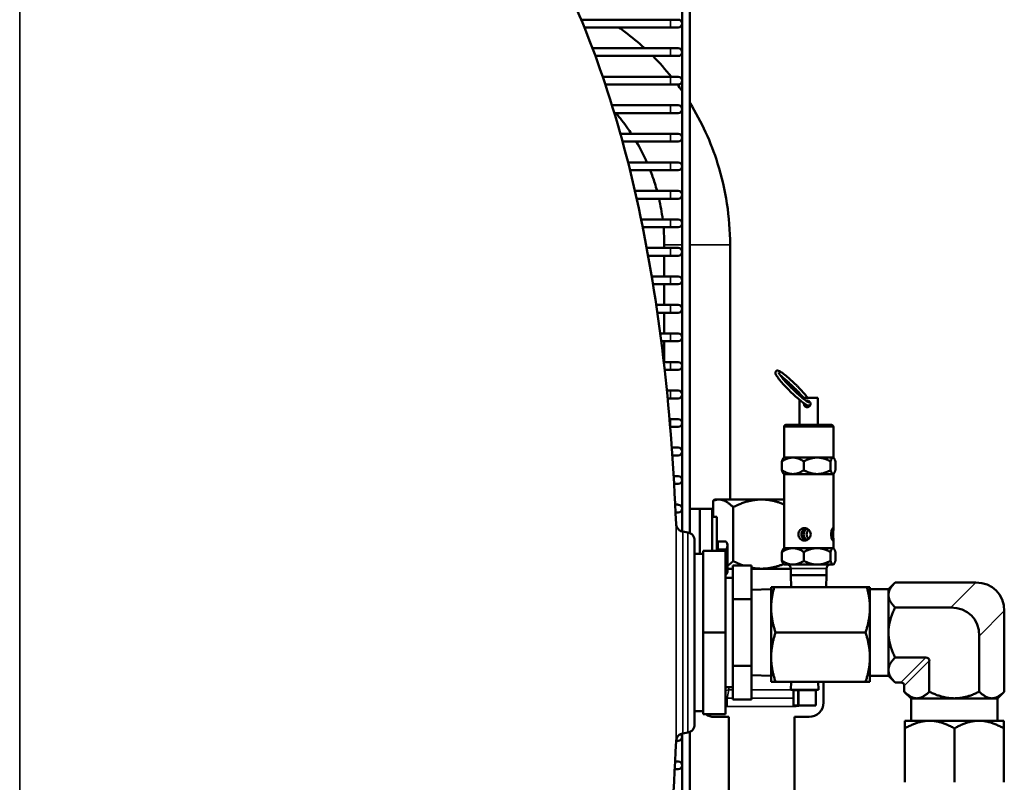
# Model space of a CAD drawing. Header units: inches. Extents: x 1 to 271, y 5 to 171.
# Tile 32 of 256: x 95 to 110, y 39 to 51. Entities that reach past the tile are written whole.
import ezdxf

# ---------------------------------------------------------------- set-up
doc = ezdxf.new("R2010")
doc.units = ezdxf.units.IN
doc.header["$LTSCALE"] = 8
doc.header["$MEASUREMENT"] = 0
doc.layers.add('Visible (ANSI)', color=7, linetype='Continuous', lineweight=50)
doc.layers.add('Visible Narrow (ANSI)', color=7, linetype='Continuous', lineweight=35)

msp = doc.modelspace()

# ---------------------------------------------------------------- linework, layer by layer
at = {"layer": 'Visible (ANSI)'}
for p, q in [((105.392, 42.786), (105.392, 61.814)), ((105.51, 42.76), (105.51, 61.814)), ((105.215, 50.554), (103.86, 50.554)), ((105.333, 50.554), (105.215, 50.554)), ((105.215, 50.436), (103.909, 50.436)), ((105.215, 50.436), (105.333, 50.436)), ((105.215, 50.121), (104.032, 50.121)), ((105.333, 50.121), (105.215, 50.121)), ((105.215, 50.003), (104.075, 50.003)), ((105.215, 50.003), (105.333, 50.003)), ((105.215, 49.688), (104.187, 49.688)), ((105.333, 49.688), (105.215, 49.688)), ((105.215, 49.569), (104.227, 49.569)), ((105.215, 49.569), (105.333, 49.569)), ((105.215, 49.255), (104.328, 49.255)), ((105.333, 49.255), (105.215, 49.255)), ((105.215, 49.136), (104.364, 49.136)), ((105.215, 49.136), (105.333, 49.136)), ((105.215, 48.821), (104.455, 48.821)), ((105.333, 48.821), (105.215, 48.821)), ((105.215, 48.703), (104.488, 48.703)), ((105.215, 48.703), (105.333, 48.703)), ((105.215, 48.388), (104.571, 48.388)), ((105.333, 48.388), (105.215, 48.388)), ((105.215, 48.27), (104.601, 48.27)), ((105.215, 48.27), (105.333, 48.27)), ((105.215, 47.955), (104.676, 47.955)), ((105.333, 47.955), (105.215, 47.955)), ((105.215, 47.837), (104.702, 47.837)), ((105.215, 47.837), (105.333, 47.837)), ((105.215, 47.522), (104.77, 47.522)), ((105.215, 47.404), (104.794, 47.404)), ((105.333, 47.522), (105.215, 47.522)), ((105.215, 47.404), (105.333, 47.404)), ((105.121, 47.138), (105.121, 47.089)), ((106.121, 47.138), (106.121, 43.27)), ((105.215, 47.089), (104.855, 47.089)), ((105.215, 46.971), (104.877, 46.971)), ((105.121, 46.971), (105.121, 46.656)), ((105.333, 47.089), (105.215, 47.089)), ((105.215, 46.971), (105.333, 46.971)), ((105.215, 46.656), (104.932, 46.656)), ((105.333, 46.656), (105.215, 46.656)), ((105.215, 46.538), (104.951, 46.538)), ((105.121, 46.538), (105.121, 46.223)), ((105.215, 46.538), (105.333, 46.538)), ((105.215, 46.223), (105, 46.223)), ((105.333, 46.223), (105.215, 46.223)), ((105.215, 46.105), (105.017, 46.105)), ((105.121, 46.105), (105.121, 45.79)), ((105.215, 46.105), (105.333, 46.105)), ((105.215, 45.79), (105.061, 45.79)), ((105.333, 45.79), (105.215, 45.79)), ((105.215, 45.672), (105.076, 45.672)), ((105.121, 45.672), (105.121, 45.357)), ((105.215, 45.672), (105.333, 45.672)), ((105.215, 45.357), (105.114, 45.357)), ((105.333, 45.357), (105.215, 45.357)), ((105.215, 45.239), (105.128, 45.239)), ((105.215, 45.239), (105.333, 45.239)), ((105.215, 44.924), (105.161, 44.924)), ((105.333, 44.924), (105.215, 44.924)), ((105.215, 44.806), (105.173, 44.806)), ((105.215, 44.806), (105.333, 44.806)), ((107.175, 44.402), (107.175, 44.784)), ((107.455, 44.812), (107.22, 44.812)), ((107.455, 44.402), (107.455, 44.812)), ((105.215, 44.491), (105.201, 44.491)), ((105.333, 44.491), (105.215, 44.491)), ((105.215, 44.373), (105.211, 44.373)), ((105.215, 44.373), (105.333, 44.373)), ((106.94, 43.907), (106.94, 44.372)), ((107.66, 44.402), (106.97, 44.402)), ((107.69, 43.907), (107.69, 44.372)), ((105.333, 44.058), (105.236, 44.058)), ((105.244, 43.94), (105.333, 43.94)), ((106.908, 43.715), (106.908, 43.849)), ((106.94, 43.907), (106.934, 43.901)), ((107.075, 43.907), (106.94, 43.907)), ((107.444, 43.907), (107.075, 43.907)), ((107.241, 43.715), (107.241, 43.849)), ((107.684, 43.907), (107.444, 43.907)), ((107.647, 43.715), (107.647, 43.849)), ((107.69, 43.907), (107.684, 43.907)), ((107.69, 43.907), (107.695, 43.901)), ((107.721, 43.715), (107.721, 43.849)), ((105.333, 43.625), (105.264, 43.625)), ((106.94, 43.657), (106.934, 43.662)), ((107.075, 43.657), (106.94, 43.657)), ((106.94, 42.811), (106.94, 43.657)), ((107.444, 43.657), (107.075, 43.657)), ((107.684, 43.657), (107.444, 43.657)), ((107.69, 43.657), (107.684, 43.657)), ((107.69, 43.657), (107.695, 43.662)), ((107.69, 42.811), (107.69, 43.657)), ((105.271, 43.506), (105.333, 43.506)), ((105.866, 43.251), (105.866, 43.007)), ((105.95, 43.27), (105.883, 43.27)), ((105.95, 43.27), (106.6, 43.27)), ((106.6, 43.27), (106.94, 43.27)), ((105.333, 43.192), (105.288, 43.192)), ((105.293, 43.073), (105.333, 43.073)), ((105.66, 43.13), (105.51, 43.13)), ((105.85, 43.13), (105.66, 43.13)), ((105.66, 42.794), (105.66, 43.13)), ((105.85, 42.492), (105.85, 43.13)), ((106.167, 43.154), (106.167, 42.336)), ((105.918, 43.007), (105.85, 43.007)), ((105.918, 42.492), (105.918, 43.007)), ((105.479, 42.77), (105.404, 42.783)), ((105.66, 42.447), (105.66, 42.794)), ((105.583, 42.647), (105.583, 39.856)), ((105.934, 42.632), (106.061, 42.632)), ((105.934, 42.572), (105.934, 42.632)), ((106.081, 42.599), (106.064, 42.629)), ((106.94, 42.532), (106.94, 42.672)), ((107.69, 42.532), (107.69, 42.672)), ((105.301, 42.505), (105.301, 42.505)), ((105.713, 42.492), (105.713, 41.252)), ((106.053, 42.492), (105.713, 42.492)), ((105.934, 42.599), (105.918, 42.599)), ((105.934, 42.512), (105.934, 42.572)), ((105.934, 42.512), (106.061, 42.512)), ((105.934, 42.492), (105.934, 42.512)), ((106.053, 41.252), (106.053, 42.492)), ((106.081, 42.572), (106.081, 42.599)), ((106.081, 42.386), (106.081, 42.572)), ((106.908, 42.34), (106.908, 42.474)), ((106.94, 42.532), (106.934, 42.526)), ((107.075, 42.532), (106.94, 42.532)), ((107.444, 42.532), (107.075, 42.532)), ((107.241, 42.34), (107.241, 42.474)), ((107.684, 42.532), (107.444, 42.532)), ((107.647, 42.34), (107.647, 42.474)), ((107.69, 42.532), (107.684, 42.532)), ((107.69, 42.532), (107.695, 42.526)), ((107.721, 42.34), (107.721, 42.474)), ((105.301, 42.325), (105.301, 42.325)), ((105.583, 42.444), (105.713, 42.448)), ((106.081, 42.193), (106.081, 42.386)), ((105.301, 42.207), (105.301, 42.207)), ((105.301, 42.188), (105.301, 42.188)), ((106.053, 42.26), (106.061, 42.26)), ((106.081, 42.22), (106.165, 42.22)), ((106.081, 42.161), (106.081, 42.193)), ((106.165, 42.268), (106.165, 41.76)), ((106.165, 42.268), (106.445, 42.268)), ((106.445, 42.268), (106.445, 41.76)), ((106.445, 42.22), (106.6, 42.22)), ((106.6, 42.22), (107.045, 42.22)), ((106.94, 42.282), (106.934, 42.287)), ((106.94, 42.282), (107.075, 42.282)), ((107.045, 42.222), (107.045, 42.122)), ((107.075, 42.282), (107.444, 42.282)), ((107.444, 42.282), (107.684, 42.282)), ((107.585, 42.222), (107.585, 42.122)), ((107.684, 42.282), (107.69, 42.282)), ((107.69, 42.282), (107.695, 42.287)), ((106.053, 42.127), (106.061, 42.127)), ((106.165, 42.082), (106.053, 42.082)), ((106.081, 42.161), (106.064, 42.131)), ((107.045, 42.122), (107.585, 42.122)), ((107.051, 41.942), (107.045, 42.122)), ((107.578, 41.942), (107.585, 42.122)), ((105.301, 41.987), (105.301, 41.987)), ((106.445, 41.899), (106.745, 41.909)), ((106.745, 41.627), (106.745, 41.942)), ((106.745, 41.942), (106.793, 41.942)), ((108.196, 41.942), (106.793, 41.942)), ((108.245, 41.942), (108.196, 41.942)), ((108.245, 41.627), (108.245, 41.942)), ((108.245, 41.909), (108.527, 41.909)), ((108.527, 41.909), (108.628, 42.011)), ((108.527, 41.821), (108.527, 41.909)), ((109.853, 42.011), (108.628, 42.011)), ((106.165, 41.76), (106.165, 40.743)), ((106.165, 41.76), (106.445, 41.76)), ((106.445, 41.76), (106.445, 40.743)), ((108.527, 41.252), (108.527, 41.821)), ((106.745, 41.627), (106.745, 40.877)), ((108.245, 40.877), (108.245, 41.627)), ((109.473, 41.631), (108.628, 41.631)), ((110.286, 40.353), (110.286, 41.578)), ((105.713, 41.252), (105.713, 40.012)), ((106.053, 41.252), (105.713, 41.252)), ((106.053, 40.012), (106.053, 41.252)), ((108.178, 41.252), (106.812, 41.252)), ((108.527, 40.682), (108.527, 41.252)), ((109.906, 40.353), (109.906, 41.198)), ((106.745, 40.502), (106.745, 40.877)), ((108.245, 40.502), (108.245, 40.877)), ((109.095, 40.872), (108.628, 40.872)), ((106.165, 40.743), (106.165, 40.235)), ((106.165, 40.743), (106.445, 40.743)), ((106.445, 40.743), (106.445, 40.235)), ((108.527, 40.594), (108.527, 40.682)), ((109.147, 40.353), (109.147, 40.82)), ((105.404, 40.623), (105.404, 40.623)), ((106.445, 40.604), (106.745, 40.594)), ((108.245, 40.594), (108.527, 40.594)), ((108.527, 40.594), (108.628, 40.492)), ((106.165, 40.422), (106.053, 40.422)), ((106.812, 40.502), (106.745, 40.502)), ((108.178, 40.502), (106.812, 40.502)), ((107.05, 40.502), (107.046, 40.382)), ((107.463, 40.382), (107.046, 40.382)), ((107.459, 40.502), (107.463, 40.382)), ((107.54, 40.502), (107.54, 40.19)), ((108.178, 40.502), (108.245, 40.502)), ((108.715, 40.492), (108.628, 40.492)), ((108.767, 40.353), (108.767, 40.44)), ((106.165, 40.235), (106.445, 40.235)), ((107.086, 40.142), (107.086, 40.372)), ((107.424, 40.142), (107.424, 40.372)), ((108.869, 40.252), (108.767, 40.353)), ((108.869, 40.252), (108.957, 40.252)), ((108.871, 39.912), (108.871, 40.252)), ((109.527, 40.252), (108.957, 40.252)), ((110.096, 40.252), (109.527, 40.252)), ((110.096, 40.252), (110.184, 40.252)), ((110.183, 39.912), (110.183, 40.252)), ((110.184, 40.252), (110.286, 40.353)), ((107.086, 40.142), (107.086, 40.142)), ((107.151, 40.142), (107.086, 40.142)), ((107.163, 40.142), (107.151, 40.142)), ((107.416, 40.142), (107.163, 40.142)), ((107.424, 40.142), (107.416, 40.142)), ((105.583, 40.059), (105.713, 40.055)), ((106.053, 40.012), (105.713, 40.012)), ((106.1, 39.97), (105.88, 39.97)), ((106.1, 39.97), (106.1, 25.07)), ((107.32, 39.97), (107.1, 39.97)), ((107.1, 39.97), (107.1, 26.415)), ((109.152, 39.912), (108.777, 39.912)), ((108.777, 39.912), (108.777, 39.795)), ((108.777, 38.978), (108.777, 39.795)), ((109.902, 39.912), (109.152, 39.912)), ((109.527, 38.978), (109.527, 39.795)), ((110.277, 39.912), (109.902, 39.912)), ((110.277, 39.795), (110.277, 39.912)), ((110.277, 38.978), (110.277, 39.795)), ((105.301, 39.727), (105.301, 39.727)), ((105.392, 20.121), (105.392, 39.717)), ((105.479, 39.733), (105.404, 39.72)), ((105.51, 20.121), (105.51, 39.743)), ((105.301, 39.609), (105.333, 39.609)), ((105.301, 39.609), (105.301, 39.609)), ((105.333, 39.294), (105.287, 39.294)), ((105.281, 39.176), (105.333, 39.176))]:
    msp.add_line(p, q, dxfattribs=at)
for centre, radius, start, end in [((105.333, 50.495), 0.0591, 270, 90), ((105.333, 50.062), 0.0591, 270, 90), ((105.333, 49.629), 0.0591, 270, 90), ((105.333, 49.195), 0.0591, 270, 90), ((105.333, 48.762), 0.0591, 270, 90), ((105.333, 48.329), 0.0591, 270, 90), ((105.333, 47.896), 0.0591, 270, 90), ((105.333, 47.463), 0.0591, 270, 90), ((105.333, 47.03), 0.0591, 270, 90), ((105.333, 46.597), 0.0591, 270, 90), ((105.333, 46.164), 0.0591, 270, 90), ((105.333, 45.731), 0.0591, 270, 90), ((105.333, 45.298), 0.0591, 270, 90), ((105.333, 44.865), 0.0591, 270, 90), ((105.333, 44.432), 0.0591, 270, 90), ((106.97, 44.372), 0.03, 90, 180), ((107.66, 44.372), 0.03, 0, 90), ((105.333, 43.999), 0.0591, 270, 90), ((105.333, 43.566), 0.0591, 270, 90), ((105.333, 43.132), 0.0591, 270, 90), ((105.458, 42.647), 0.125, 0, 80), ((106.985, 42.222), 0.06, 0, 90), ((107.645, 42.222), 0.06, 90, 180), ((107.076, 40.372), 0.01, 0, 90), ((107.434, 40.372), 0.01, 90, 180), ((106.6, 40.88), 0.813, 229.8242, 229.8251), ((107.32, 40.19), 0.22, 270, 0), ((105.88, 40.19), 0.22, 217.782, 220.5199), ((105.88, 40.19), 0.22, 234.0947, 270), ((105.458, 39.856), 0.125, 280, 0), ((105.333, 39.668), 0.0591, 270, 46.39), ((105.333, 39.235), 0.0591, 270, 90)]:
    msp.add_arc(centre, radius, start, end, dxfattribs=at)
for centre, major_axis, ratio, start_param, end_param in [((105.505, 43.133), (-0.686, -0.667), 0.187554, 1.935287, 1.963111), ((107.315, 42.742), (0.109, 0), 0.8659, 2.794312, 3.488874), ((107.315, 42.742), (0, 0.094), 0.816259, 1.223515, 1.918077), ((109.708, 41.433), (0.456, 0.456), 0.774597, 5.624127, 6.942243), ((109.329, 41.054), (0.456, 0.456), 0.774597, 5.624127, 6.942243), ((109.078, 40.803), (0.0548, 0.0548), 0.774597, 5.624127, 6.942243), ((108.698, 40.423), (0.0548, 0.0548), 0.774597, 5.624127, 6.942243)]:
    msp.add_ellipse(centre, major_axis=major_axis, ratio=ratio, start_param=start_param, end_param=end_param, dxfattribs=at)
for points, knots in [([(95.333, 56.252), (96.59, 56.252), (97.73, 56.074), (99.602, 55.42), (100.371, 54.999), (101.706, 53.939), (102.281, 53.313), (103.361, 51.726), (103.841, 50.727), (104.642, 48.322), (104.942, 46.885), (105.209, 44.52), (105.267, 43.73), (105.301, 42.901)], [1, 1, 1, 1, 1.1886812, 1.1886812, 1.3461936, 1.3461936, 1.4949137, 1.4949137, 1.6669086, 1.6669086, 1.8555899, 1.8555899, 1.9434061, 1.9434061, 1.9434061, 1.9434061]), ([(104.434, 50.436), (104.464, 50.414), (104.494, 50.392), (104.628, 50.292), (104.728, 50.209), (104.824, 50.121)], [6.8831386, 6.8831386, 6.8831386, 6.8831386, 6.9115038, 6.9115038, 7.0106136, 7.0106136, 7.0106136, 7.0106136]), ([(105.321, 49.569), (105.342, 49.541), (105.363, 49.512), (105.386, 49.479), (105.389, 49.475), (105.392, 49.471)], [7.19881469, 7.19881469, 7.19881469, 7.19881469, 7.2256631, 7.2256631, 7.22958579, 7.22958579, 7.22958579, 7.22958579]), ([(105.51, 49.291), (105.688, 49.004), (105.831, 48.694), (106.057, 47.973), (106.121, 47.556), (106.121, 47.138)], [7.2838191, 7.2838191, 7.2838191, 7.2838191, 7.5398224, 7.5398224, 7.8539816, 7.8539816, 7.8539816, 7.8539816]), ([(104.387, 49.136), (104.45, 49.063), (104.509, 48.987), (104.585, 48.879), (104.605, 48.851), (104.624, 48.821)], [7.1278343, 7.1278343, 7.1278343, 7.1278343, 7.2256631, 7.2256631, 7.2608634, 7.2608634, 7.2608634, 7.2608634]), ([(104.908, 48.27), (104.934, 48.204), (104.957, 48.138), (104.99, 48.032), (105.002, 47.994), (105.012, 47.955)], [7.468975, 7.468975, 7.468975, 7.468975, 7.5398224, 7.5398224, 7.5795907, 7.5795907, 7.5795907, 7.5795907]), ([(107.124, 45.009), (107.097, 45.035), (107.071, 45.06), (107.019, 45.107), (106.994, 45.129), (106.947, 45.167), (106.926, 45.184), (106.888, 45.209), (106.873, 45.219), (106.853, 45.226), (106.848, 45.227), (106.838, 45.227), (106.833, 45.227), (106.823, 45.223), (106.818, 45.219), (106.811, 45.21), (106.81, 45.205), (106.808, 45.195), (106.809, 45.19), (106.813, 45.172), (106.82, 45.16), (106.841, 45.127), (106.858, 45.105), (106.896, 45.059), (106.918, 45.034), (106.965, 44.983), (106.99, 44.956), (107.042, 44.904), (107.069, 44.878), (107.121, 44.83), (107.147, 44.807), (107.195, 44.767), (107.217, 44.749), (107.257, 44.721), (107.273, 44.71), (107.297, 44.699), (107.306, 44.695), (107.326, 44.698), (107.334, 44.701), (107.339, 44.708), (107.34, 44.708), (107.34, 44.708)], [0, 0, 0, 0, 0.322776, 0.322776, 0.646338, 0.646338, 0.973614, 0.973614, 1.318594, 1.318594, 1.445168, 1.445168, 1.517749, 1.517749, 1.592625, 1.592625, 1.65872, 1.65872, 1.755942, 1.755942, 2.06144, 2.06144, 2.425652, 2.425652, 2.754657, 2.754657, 3.078618, 3.078618, 3.401421, 3.401421, 3.724687, 3.724687, 4.050796, 4.050796, 4.389385, 4.389385, 4.620559, 4.620559, 4.7214, 4.7214, 4.726099, 4.726099, 4.726099, 4.726099]), ([(106.859, 45.197), (106.859, 45.197), (106.859, 45.196), (106.86, 45.192), (106.863, 45.186), (106.873, 45.169), (106.883, 45.156), (106.908, 45.123), (106.924, 45.103), (106.963, 45.058), (106.985, 45.034), (107.033, 44.985), (107.058, 44.959), (107.109, 44.91), (107.135, 44.886), (107.184, 44.842), (107.207, 44.822), (107.249, 44.788), (107.267, 44.775), (107.296, 44.755), (107.307, 44.749), (107.315, 44.747), (107.316, 44.746), (107.316, 44.746)], [1.741065, 1.741065, 1.741065, 1.741065, 1.817276, 1.817276, 2.004049, 2.004049, 2.274906, 2.274906, 2.580185, 2.580185, 2.894466, 2.894466, 3.211252, 3.211252, 3.528442, 3.528442, 3.844494, 3.844494, 4.156051, 4.156051, 4.44895, 4.44895, 4.542121, 4.542121, 4.542121, 4.542121]), ([(107.089, 44.973), (107.063, 44.998), (107.037, 45.023), (106.987, 45.068), (106.963, 45.089), (106.922, 45.124), (106.903, 45.138), (106.888, 45.149)], [0, 0, 0, 0, 0.317223, 0.317223, 0.633697, 0.633697, 0.9187917, 0.9187917, 0.9187917, 0.9187917]), ([(107.239, 44.812), (107.233, 44.818), (107.227, 44.825), (107.202, 44.854), (107.181, 44.878), (107.136, 44.926), (107.112, 44.95), (107.089, 44.973)], [5.5684944, 5.5684944, 5.5684944, 5.5684944, 5.6723694, 5.6723694, 5.9858763, 5.9858763, 6.2831853, 6.2831853, 6.2831853, 6.2831853]), ([(107.302, 44.812), (107.298, 44.818), (107.293, 44.824), (107.27, 44.852), (107.25, 44.876), (107.204, 44.927), (107.179, 44.953), (107.144, 44.989), (107.134, 44.999), (107.124, 45.009)], [5.402918, 5.402918, 5.402918, 5.402918, 5.5055575, 5.5055575, 5.8366506, 5.8366506, 6.1610919, 6.1610919, 6.2831853, 6.2831853, 6.2831853, 6.2831853]), ([(107.276, 44.769), (107.281, 44.771), (107.286, 44.772), (107.297, 44.772), (107.304, 44.77), (107.316, 44.765), (107.322, 44.761), (107.331, 44.752), (107.335, 44.747), (107.34, 44.735), (107.342, 44.728), (107.342, 44.722), (107.342, 44.715), (107.34, 44.708), (107.335, 44.696), (107.331, 44.691), (107.322, 44.682), (107.316, 44.678), (107.304, 44.673), (107.297, 44.672), (107.285, 44.672), (107.278, 44.673), (107.266, 44.678), (107.261, 44.682), (107.253, 44.691), (107.249, 44.696), (107.244, 44.708), (107.243, 44.715), (107.243, 44.724), (107.243, 44.727), (107.244, 44.73)], [-0.2319912, -0.2319912, -0.2319912, -0.2319912, -0.1932179, -0.1932179, -0.1449284, -0.1449284, -0.096639, -0.096639, -0.0483195, -0.0483195, 0, 0, 0, 0.0483195, 0.0483195, 0.096639, 0.096639, 0.1449284, 0.1449284, 0.1932179, 0.1932179, 0.2415074, 0.2415074, 0.2897968, 0.2897968, 0.3381163, 0.3381163, 0.3864358, 0.3864358, 0.4083661, 0.4083661, 0.4083661, 0.4083661]), ([(107.298, 44.755), (107.299, 44.755), (107.3, 44.756), (107.302, 44.758), (107.304, 44.76), (107.308, 44.763), (107.31, 44.764), (107.313, 44.765), (107.313, 44.766), (107.314, 44.766)], [-0.26244867, -0.26244867, -0.26244867, -0.26244867, -0.25390808, -0.25390808, -0.23421925, -0.23421925, -0.2116648, -0.2116648, -0.20552503, -0.20552503, -0.20552503, -0.20552503]), ([(107.292, 44.702), (107.294, 44.696), (107.298, 44.69), (107.306, 44.683), (107.31, 44.68), (107.315, 44.677)], [-0.33730255, -0.33730255, -0.33730255, -0.33730255, -0.28979683, -0.28979683, -0.25355071, -0.25355071, -0.25355071, -0.25355071]), ([(105.301, 42.901), (105.301, 42.888), (105.304, 42.876), (105.313, 42.851), (105.319, 42.839), (105.336, 42.818), (105.346, 42.809), (105.368, 42.794), (105.38, 42.789), (105.397, 42.785), (105.4, 42.784), (105.404, 42.783)], [0, 0, 0, 0, 0.0978933, 0.0978933, 0.1982256, 0.1982256, 0.3017462, 0.3017462, 0.4008816, 0.4008816, 0.4287897, 0.4287897, 0.4287897, 0.4287897]), ([(106.94, 42.811), (106.94, 42.81), (106.94, 42.809), (106.94, 42.8), (106.94, 42.789), (106.941, 42.766), (106.941, 42.753), (106.941, 42.742)], [-0.1912009, -0.1912009, -0.1912009, -0.1912009, -0.1807213, -0.1807213, -0.0903607, -0.0903607, 0, 0, 0, 0]), ([(107.346, 42.742), (107.346, 42.73), (107.343, 42.717), (107.333, 42.694), (107.326, 42.683), (107.309, 42.667), (107.298, 42.66), (107.275, 42.65), (107.263, 42.648), (107.239, 42.648), (107.227, 42.65), (107.205, 42.66), (107.195, 42.667), (107.179, 42.683), (107.172, 42.694), (107.163, 42.717), (107.16, 42.73), (107.16, 42.753), (107.163, 42.766), (107.172, 42.789), (107.179, 42.8), (107.195, 42.816), (107.205, 42.824), (107.227, 42.833), (107.239, 42.836), (107.263, 42.836), (107.275, 42.833), (107.298, 42.824), (107.309, 42.816), (107.326, 42.8), (107.333, 42.789), (107.343, 42.766), (107.346, 42.753), (107.346, 42.742)], [-1.445668, -1.445668, -1.445668, -1.445668, -1.355308, -1.355308, -1.264947, -1.264947, -1.174599, -1.174599, -1.084251, -1.084251, -0.993903, -0.993903, -0.903555, -0.903555, -0.813195, -0.813195, -0.722834, -0.722834, -0.632473, -0.632473, -0.542113, -0.542113, -0.451765, -0.451765, -0.361417, -0.361417, -0.271069, -0.271069, -0.180721, -0.180721, -0.090361, -0.090361, 0, 0, 0, 0]), ([(107.272, 42.833), (107.267, 42.832), (107.263, 42.83), (107.247, 42.823), (107.238, 42.816), (107.224, 42.8), (107.218, 42.79), (107.213, 42.777), (107.213, 42.775), (107.212, 42.774)], [0.4353529, 0.4353529, 0.4353529, 0.4353529, 0.4751043, 0.4751043, 0.5693026, 0.5693026, 0.6655572, 0.6655572, 0.6786204, 0.6786204, 0.6786204, 0.6786204]), ([(107.242, 42.774), (107.242, 42.775), (107.241, 42.777), (107.236, 42.787), (107.231, 42.795), (107.226, 42.802)], [0.84500318, 0.84500318, 0.84500318, 0.84500318, 0.85806636, 0.85806636, 0.9312321, 0.9312321, 0.9312321, 0.9312321]), ([(107.293, 42.826), (107.283, 42.821), (107.274, 42.815), (107.258, 42.8), (107.25, 42.79), (107.244, 42.777), (107.243, 42.775), (107.242, 42.774)], [-1.0335785, -1.0335785, -1.0335785, -1.0335785, -0.9543209, -0.9543209, -0.8580664, -0.8580664, -0.8450032, -0.8450032, -0.8450032, -0.8450032]), ([(107.315, 42.811), (107.314, 42.81), (107.313, 42.809), (107.303, 42.8), (107.296, 42.789), (107.286, 42.766), (107.283, 42.753), (107.283, 42.742)], [0.5316333, 0.5316333, 0.5316333, 0.5316333, 0.5421128, 0.5421128, 0.6324735, 0.6324735, 0.7228341, 0.7228341, 0.7228341, 0.7228341]), ([(107.688, 42.742), (107.688, 42.73), (107.688, 42.717), (107.689, 42.694), (107.689, 42.683), (107.69, 42.667), (107.689, 42.66), (107.688, 42.65), (107.686, 42.648), (107.682, 42.648), (107.679, 42.65), (107.673, 42.66), (107.67, 42.667), (107.664, 42.683), (107.661, 42.694), (107.657, 42.717), (107.656, 42.73), (107.656, 42.742), (107.656, 42.753), (107.657, 42.766), (107.661, 42.789), (107.664, 42.8), (107.67, 42.816), (107.673, 42.824), (107.679, 42.833), (107.682, 42.836), (107.686, 42.836), (107.688, 42.833), (107.689, 42.824), (107.69, 42.816), (107.689, 42.8), (107.689, 42.789), (107.688, 42.766), (107.688, 42.753), (107.688, 42.742)], [-0.722834, -0.722834, -0.722834, -0.722834, -0.632473, -0.632473, -0.542113, -0.542113, -0.451765, -0.451765, -0.361417, -0.361417, -0.271069, -0.271069, -0.180721, -0.180721, -0.090361, -0.090361, 0, 0, 0, 0.090361, 0.090361, 0.180721, 0.180721, 0.271069, 0.271069, 0.361417, 0.361417, 0.451765, 0.451765, 0.542113, 0.542113, 0.632473, 0.632473, 0.722834, 0.722834, 0.722834, 0.722834]), ([(106.941, 42.742), (106.941, 42.73), (106.941, 42.717), (106.94, 42.694), (106.94, 42.683), (106.94, 42.674), (106.94, 42.673), (106.94, 42.672)], [-1.4456683, -1.4456683, -1.4456683, -1.4456683, -1.3553076, -1.3553076, -1.2649469, -1.2649469, -1.2544674, -1.2544674, -1.2544674, -1.2544674]), ([(107.212, 42.71), (107.213, 42.708), (107.213, 42.706), (107.218, 42.693), (107.224, 42.683), (107.238, 42.667), (107.247, 42.66), (107.263, 42.653), (107.267, 42.651), (107.272, 42.65)], [0.8450032, 0.8450032, 0.8450032, 0.8450032, 0.8580664, 0.8580664, 0.9543209, 0.9543209, 1.0485193, 1.0485193, 1.0882706, 1.0882706, 1.0882706, 1.0882706]), ([(107.226, 42.681), (107.231, 42.688), (107.236, 42.696), (107.241, 42.706), (107.242, 42.708), (107.242, 42.71)], [0.59239146, 0.59239146, 0.59239146, 0.59239146, 0.66555721, 0.66555721, 0.67862038, 0.67862038, 0.67862038, 0.67862038]), ([(107.242, 42.71), (107.243, 42.708), (107.244, 42.706), (107.25, 42.693), (107.258, 42.683), (107.274, 42.668), (107.283, 42.662), (107.293, 42.657)], [-0.6786204, -0.6786204, -0.6786204, -0.6786204, -0.6655572, -0.6655572, -0.5693026, -0.5693026, -0.490045, -0.490045, -0.490045, -0.490045]), ([(107.283, 42.742), (107.283, 42.73), (107.286, 42.717), (107.296, 42.694), (107.303, 42.683), (107.313, 42.674), (107.314, 42.673), (107.315, 42.672)], [-0.7228341, -0.7228341, -0.7228341, -0.7228341, -0.6324735, -0.6324735, -0.5421128, -0.5421128, -0.5316333, -0.5316333, -0.5316333, -0.5316333]), ([(105.404, 39.72), (105.391, 39.718), (105.378, 39.713), (105.355, 39.701), (105.344, 39.693), (105.326, 39.673), (105.318, 39.662), (105.307, 39.638), (105.303, 39.625), (105.301, 39.609), (105.301, 39.605), (105.301, 39.602)], [0, 0, 0, 0, 0.1001995, 0.1001995, 0.2016028, 0.2016028, 0.3014006, 0.3014006, 0.4035874, 0.4035874, 0.4287319, 0.4287319, 0.4287319, 0.4287319]), ([(95.333, 26.252), (96.59, 26.252), (97.73, 26.43), (99.602, 27.083), (100.371, 27.504), (101.706, 28.564), (102.281, 29.19), (103.361, 30.777), (103.841, 31.776), (104.642, 34.181), (104.942, 35.618), (105.209, 37.983), (105.267, 38.773), (105.301, 39.602)], [1, 1, 1, 1, 1.1886818, 1.1886818, 1.3461941, 1.3461941, 1.4949142, 1.4949142, 1.6669093, 1.6669093, 1.8555911, 1.8555911, 1.9434091, 1.9434091, 1.9434091, 1.9434091])]:
    msp.add_open_spline(points, degree=3, knots=knots, dxfattribs=at)
for points in [[(104.947, 50.003), (105.047, 49.903), (105.141, 49.798), (105.229, 49.688)], [(104.697, 48.703), (104.757, 48.602), (104.811, 48.497), (104.859, 48.388)], [(105.042, 47.837), (105.066, 47.733), (105.084, 47.628), (105.098, 47.522)], [(105.11, 47.404), (105.118, 47.316), (105.121, 47.227), (105.121, 47.138)]]:
    msp.add_open_spline(points, degree=3, dxfattribs=at)
for points, weights in [([(107.075, 43.907), (106.998, 43.907), (106.908, 43.849)], [1.38582677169, 1.38582677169, 1.28632888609]), ([(106.908, 43.849), (106.922, 43.889), (106.934, 43.901)], [1.28632888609, 1.35416423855, 1.37575101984]), ([(107.241, 43.849), (107.152, 43.907), (107.075, 43.907)], [1.28632888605, 1.38582677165, 1.38582677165]), ([(107.444, 43.907), (107.35, 43.907), (107.241, 43.849)], [1.38582677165, 1.38582677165, 1.28632888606]), ([(107.647, 43.849), (107.539, 43.907), (107.444, 43.907)], [1.28632888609, 1.38582677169, 1.38582677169]), ([(107.684, 43.907), (107.667, 43.907), (107.647, 43.849)], [1.38582677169, 1.38582677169, 1.28632888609]), ([(107.721, 43.849), (107.701, 43.907), (107.684, 43.907)], [1.28632888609, 1.38582677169, 1.38582677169]), ([(107.075, 43.657), (106.998, 43.657), (106.908, 43.715)], [1.38582677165, 1.38582677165, 1.28632888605]), ([(106.908, 43.715), (106.922, 43.674), (106.934, 43.662)], [1.28632888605, 1.35416423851, 1.37575101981]), ([(107.241, 43.715), (107.152, 43.657), (107.075, 43.657)], [1.28632888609, 1.38582677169, 1.38582677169]), ([(107.444, 43.657), (107.35, 43.657), (107.241, 43.715)], [1.38582677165, 1.38582677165, 1.28632888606]), ([(107.647, 43.715), (107.539, 43.657), (107.444, 43.657)], [1.28632888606, 1.38582677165, 1.38582677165]), ([(107.684, 43.657), (107.667, 43.657), (107.647, 43.715)], [1.38582677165, 1.38582677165, 1.28632888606]), ([(107.721, 43.715), (107.701, 43.657), (107.684, 43.657)], [1.28632888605, 1.38582677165, 1.38582677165]), ([(105.95, 43.27), (105.909, 43.27), (105.866, 43.251)], [1.72624671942, 1.72624671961, 1.70513253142]), ([(106.167, 43.154), (106.051, 43.27), (105.95, 43.27)], [1.60230778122, 1.72624671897, 1.72624671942]), ([(106.6, 43.27), (106.399, 43.27), (106.167, 43.154)], [1.72624671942, 1.72624671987, 1.60230778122]), ([(106.94, 43.196), (106.762, 43.27), (106.6, 43.27)], [1.64574835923, 1.72624671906, 1.72624671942]), ([(106.081, 42.572), (106.081, 42.6), (106.061, 42.632)], [1, 1.0379548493, 1]), ([(106.061, 42.512), (106.081, 42.545), (106.081, 42.572)], [1, 1.0379548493, 1]), ([(106.081, 42.386), (106.081, 42.445), (106.061, 42.512)], [1, 1.0379548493, 1]), ([(107.075, 42.532), (106.998, 42.532), (106.908, 42.474)], [1.38582677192, 1.38582677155, 1.2863288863]), ([(106.908, 42.474), (106.922, 42.514), (106.934, 42.526)], [1.2863288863, 1.35416423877, 1.37575102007]), ([(107.241, 42.474), (107.152, 42.532), (107.075, 42.532)], [1.2863288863, 1.38582677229, 1.38582677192]), ([(107.444, 42.532), (107.35, 42.532), (107.241, 42.474)], [1.38582677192, 1.38582677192, 1.2863288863]), ([(107.647, 42.474), (107.539, 42.532), (107.444, 42.532)], [1.2863288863, 1.38582677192, 1.38582677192]), ([(107.684, 42.532), (107.667, 42.532), (107.647, 42.474)], [1.38582677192, 1.38582677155, 1.2863288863]), ([(107.721, 42.474), (107.701, 42.532), (107.684, 42.532)], [1.2863288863, 1.38582677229, 1.38582677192]), ([(106.061, 42.26), (106.081, 42.327), (106.081, 42.386)], [1, 1.0379548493, 1]), ([(106.167, 42.336), (106.122, 42.291), (106.081, 42.264)], [1.60230778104, 1.64805232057, 1.6769130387]), ([(106.327, 42.268), (106.25, 42.294), (106.167, 42.336)], [1.67278536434, 1.64484682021, 1.60230778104]), ([(107.075, 42.282), (106.998, 42.282), (106.908, 42.34)], [1.38582677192, 1.38582677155, 1.2863288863]), ([(106.908, 42.34), (106.922, 42.299), (106.934, 42.287)], [1.28632888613, 1.3541642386, 1.37575101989]), ([(107.241, 42.34), (107.152, 42.282), (107.075, 42.282)], [1.28632888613, 1.38582677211, 1.38582677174]), ([(107.444, 42.282), (107.35, 42.282), (107.241, 42.34)], [1.3858267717, 1.38582677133, 1.2863288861]), ([(107.647, 42.34), (107.539, 42.282), (107.444, 42.282)], [1.28632888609, 1.38582677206, 1.3858267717]), ([(107.684, 42.282), (107.667, 42.282), (107.647, 42.34)], [1.38582677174, 1.38582677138, 1.28632888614]), ([(107.721, 42.34), (107.701, 42.282), (107.684, 42.282)], [1.28632888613, 1.38582677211, 1.38582677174]), ([(106.081, 42.193), (106.081, 42.224), (106.061, 42.26)], [1, 1.0379548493, 1]), ([(106.061, 42.127), (106.081, 42.162), (106.081, 42.193)], [1, 1.0379548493, 1]), ([(106.6, 42.22), (106.523, 42.22), (106.445, 42.236)], [1.72624671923, 1.7262467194, 1.70814299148]), ([(106.932, 42.29), (106.758, 42.22), (106.6, 42.22)], [1.64917983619, 1.72624671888, 1.72624671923]), ([(106.064, 42.131), (106.062, 42.129), (106.061, 42.127)], [1.00417845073, 1.0022189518, 1]), ([(106.793, 41.942), (106.745, 41.776), (106.745, 41.627)], [2.63097220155, 2.77751145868, 2.7775114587]), ([(108.196, 41.942), (108.245, 41.776), (108.245, 41.627)], [2.63097516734, 2.77751458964, 2.77751458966]), ([(108.628, 42.011), (108.527, 41.909), (108.527, 41.821)], [1.89210380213, 2.03845853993, 2.03845854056]), ([(108.527, 41.821), (108.527, 41.733), (108.628, 41.631)], [2.03845854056, 2.03845854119, 1.89210380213]), ([(106.745, 41.627), (106.745, 41.452), (106.812, 41.252)], [2.7775114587, 2.77751145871, 2.57809510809]), ([(108.245, 41.627), (108.245, 41.452), (108.178, 41.252)], [2.77751458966, 2.77751458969, 2.57809801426]), ([(108.628, 41.631), (108.527, 41.428), (108.527, 41.252)], [1.92983090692, 2.07910384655, 2.07910384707]), ([(106.812, 41.252), (106.745, 41.051), (106.745, 40.877)], [2.57809510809, 2.77751145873, 2.7775114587]), ([(108.178, 41.252), (108.245, 41.051), (108.245, 40.877)], [2.57809510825, 2.7775114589, 2.77751145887]), ([(108.527, 41.252), (108.527, 41.075), (108.628, 40.872)], [2.07910384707, 2.0791038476, 1.92983090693]), ([(106.745, 40.877), (106.745, 40.702), (106.812, 40.502)], [2.7775114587, 2.77751145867, 2.57809510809]), ([(108.245, 40.877), (108.245, 40.702), (108.178, 40.502)], [2.77751145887, 2.77751145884, 2.57809510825]), ([(108.628, 40.872), (108.527, 40.77), (108.527, 40.682)], [1.35722423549, 1.46220589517, 1.46220589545]), ([(108.527, 40.682), (108.527, 40.594), (108.628, 40.492)], [1.46220589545, 1.46220589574, 1.35722423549]), ([(108.767, 40.353), (108.869, 40.252), (108.957, 40.252)], [1.35722423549, 1.46220589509, 1.46220589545]), ([(108.957, 40.252), (109.045, 40.252), (109.147, 40.353)], [1.46220589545, 1.46220589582, 1.35722423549]), ([(109.147, 40.353), (109.35, 40.252), (109.527, 40.252)], [1.92983090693, 2.07910384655, 2.07910384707]), ([(109.527, 40.252), (109.703, 40.252), (109.906, 40.353)], [2.07910384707, 2.0791038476, 1.92983090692]), ([(109.906, 40.353), (110.008, 40.252), (110.096, 40.252)], [1.89210380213, 2.03845854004, 2.03845854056]), ([(110.096, 40.252), (110.184, 40.252), (110.286, 40.353)], [2.03845854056, 2.03845854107, 1.89210380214]), ([(108.777, 39.795), (108.978, 39.912), (109.152, 39.912)], [1.60230778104, 1.72624671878, 1.72624671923]), ([(109.152, 39.912), (109.326, 39.912), (109.527, 39.795)], [1.72624671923, 1.72624671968, 1.60230778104]), ([(109.527, 39.795), (109.728, 39.912), (109.902, 39.912)], [1.60230778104, 1.72624671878, 1.72624671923]), ([(109.902, 39.912), (110.076, 39.912), (110.277, 39.795)], [1.72624671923, 1.72624671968, 1.60230778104])]:
    msp.add_rational_spline(points, weights, degree=2, dxfattribs=at)
at = {"layer": 'Visible Narrow (ANSI)'}
for p, q in [((95.333, 26.252), (95.333, 56.252)), ((105.215, 50.436), (105.215, 50.554)), ((105.215, 50.003), (105.215, 50.121)), ((105.215, 49.569), (105.215, 49.688)), ((105.215, 49.136), (105.215, 49.255)), ((105.215, 48.703), (105.215, 48.821)), ((105.215, 48.27), (105.215, 48.388)), ((105.215, 47.837), (105.215, 47.955)), ((105.215, 47.404), (105.215, 47.522)), ((105.121, 47.138), (105.392, 47.138)), ((105.51, 47.138), (106.121, 47.138)), ((105.215, 46.971), (105.215, 47.089)), ((105.215, 46.538), (105.215, 46.656)), ((105.215, 46.105), (105.215, 46.223)), ((105.215, 45.672), (105.215, 45.79)), ((105.215, 45.239), (105.215, 45.357)), ((105.215, 44.806), (105.215, 44.924)), ((105.215, 44.373), (105.215, 44.491)), ((107.69, 44.372), (106.94, 44.372)), ((105.301, 42.901), (105.301, 39.602)), ((105.404, 39.72), (105.404, 42.783)), ((105.479, 39.733), (105.479, 42.77)), ((107.045, 42.222), (107.585, 42.222)), ((109.853, 42.011), (109.473, 41.631)), ((110.286, 41.578), (109.906, 41.198)), ((109.095, 40.872), (108.715, 40.492)), ((109.147, 40.82), (108.767, 40.44)), ((106.053, 40.37), (106.1, 40.38)), ((106.1, 40.38), (106.075, 40.255)), ((106.1, 40.38), (106.1, 40.422)), ((106.165, 40.38), (106.1, 40.38)), ((107.081, 40.38), (106.445, 40.38)), ((106.075, 40.255), (106.075, 40.13)), ((106.165, 40.255), (106.075, 40.255)), ((107.086, 40.255), (106.445, 40.255)), ((107.086, 40.372), (107.086, 40.372)), ((107.086, 40.142), (107.086, 40.372)), ((107.086, 40.372), (107.151, 40.372)), ((107.163, 40.372), (107.151, 40.372)), ((107.151, 40.372), (107.151, 40.142)), ((107.163, 40.372), (107.416, 40.372)), ((107.163, 40.142), (107.163, 40.372)), ((107.424, 40.372), (107.416, 40.372)), ((107.416, 40.372), (107.416, 40.142)), ((106.075, 40.13), (107.125, 40.13)), ((107.125, 40.142), (107.125, 40.13))]:
    msp.add_line(p, q, dxfattribs=at)
for centre, radius, start, end in [((106.075, 40.355), 0.1, 257.1502, 270), ((106.075, 40.355), 0.225, 264.3275, 270), ((107.125, 40.355), 0.225, 270, 288.6404)]:
    msp.add_arc(centre, radius, start, end, dxfattribs=at)
for centre, ratio, start_param, end_param in [((107.076, 40.372), 0.968242, 4.712389, 6.283185), ((107.141, 40.372), 0.968242, 4.712389, 6.283185), ((107.166, 40.372), 0.250014, 0, 1.570796), ((107.419, 40.372), 0.250014, 0, 1.570796)]:
    msp.add_ellipse(centre, major_axis=(0, 0.01), ratio=ratio, start_param=start_param, end_param=end_param, dxfattribs=at)

doc.saveas('drawing.dxf')
